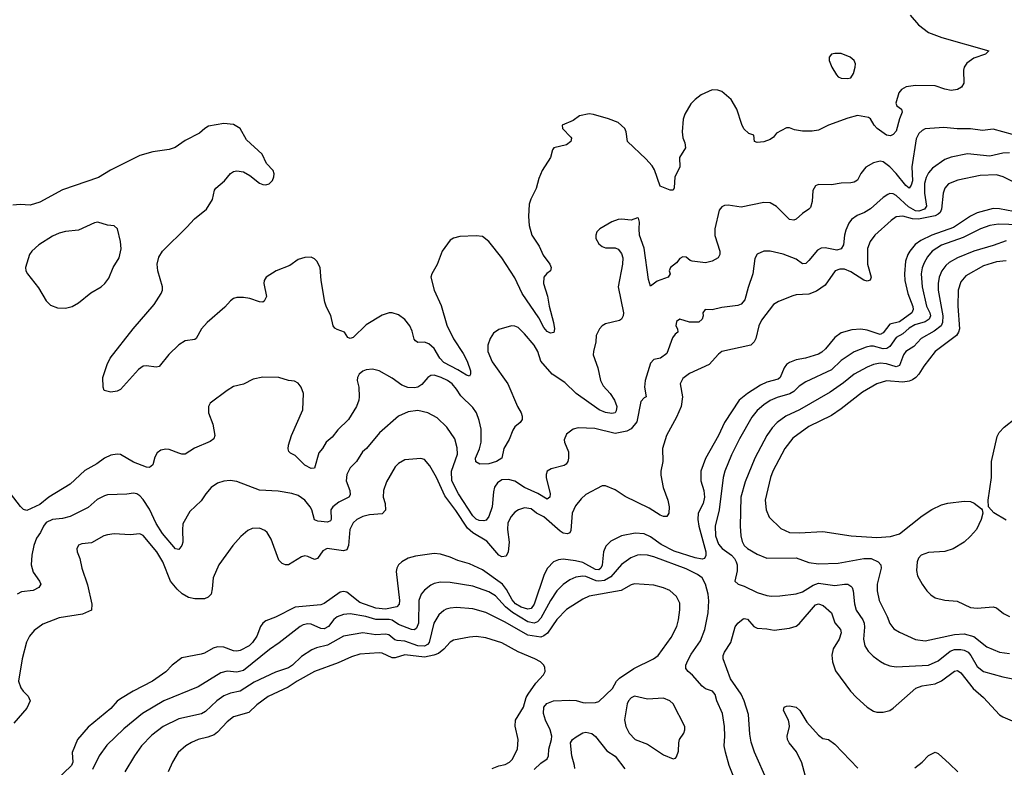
# Model space of a CAD drawing. Header units: inches. Extents: x 1834610 to 2027685, y 642842 to 774116.
# Tile 256 of 256: x 1910866 to 1916959, y 731478 to 736103. Entities that reach past the tile are written whole.
import ezdxf

# ---------------------------------------------------------------- set-up
doc = ezdxf.new("R2010")
doc.units = ezdxf.units.IN
doc.header["$MEASUREMENT"] = 0
doc.layers.add('B9713', color=7, linetype='Continuous')

msp = doc.modelspace()

# ---------------------------------------------------------------- linework, layer by layer
at = {"layer": 'B9713', "color": 5}
for points, elevation in [([(1916376.4, 736130), (1916428.2, 736070), (1916490, 736023.1), (1916572.8, 735992.8), (1916862, 735910), (1916842, 735890), (1916770, 735865.1), (1916726.5, 735833.5), (1916710.4, 735810), (1916705.3, 735790), (1916707.7, 735710), (1916694.4, 735685.6), (1916668.7, 735671.3), (1916630, 735664.4), (1916590, 735672.6), (1916530, 735693.3), (1916410, 735695.6), (1916351.7, 735688.3), (1916322.4, 735670), (1916306.7, 735650), (1916287.3, 735587.3), (1916294, 735570), (1916322, 735550), (1916326.7, 735530), (1916310.2, 735490), (1916290, 735414), (1916270, 735393.3), (1916254.9, 735385.1), (1916230, 735387.7), (1916172.8, 735430), (1916152.6, 735450), (1916130, 735489.3), (1916117.6, 735497.6), (1916050, 735509.2), (1915990, 735493.2), (1915870.2, 735449.8), (1915810, 735419.3), (1915770, 735412.7), (1915710, 735412.3), (1915661.5, 735421.5), (1915630, 735434), (1915610, 735434), (1915550, 735400.9), (1915530, 735377), (1915510, 735361.6), (1915470, 735346.3), (1915430, 735343.6), (1915414, 735350), (1915408.4, 735388.4), (1915378.4, 735398.4), (1915348, 735428), (1915334.5, 735454.5), (1915303.6, 735550), (1915269.2, 735610), (1915210, 735659.3), (1915186.8, 735666.8), (1915150, 735669.3), (1915082.8, 735637.2), (1915046.8, 735610), (1915018.4, 735581.6), (1914982.5, 735517.5), (1914971.7, 735488.3), (1914964.4, 735410), (1914970, 735371.3), (1914982, 735342), (1914985.3, 735310), (1914949.1, 735250), (1914951.8, 735190), (1914920.7, 735130), (1914916.7, 735063.3), (1914910, 735049), (1914890.8, 735049.2), (1914830, 735072.7), (1914793.5, 735173.5), (1914778.8, 735198.8), (1914741.5, 735241.5), (1914626.6, 735350), (1914618.4, 735410), (1914611.5, 735430), (1914570, 735466.6), (1914510, 735489.3), (1914416.6, 735516.6), (1914390, 735519.5), (1914330, 735507.3), (1914290, 735479.3), (1914222, 735450), (1914224.7, 735430), (1914277.1, 735377.1), (1914280.7, 735370), (1914277.3, 735350), (1914250, 735329.6), (1914171.3, 735310), (1914162.5, 735297.5), (1914150.8, 735250), (1914099.1, 735170), (1914078.8, 735121.2), (1914061.1, 735058.9), (1914028, 734992), (1914019.1, 734960.9), (1914014.2, 734885.8), (1914018.3, 734830), (1914036, 734770), (1914081, 734701), (1914105.9, 734645.9), (1914147.4, 734590), (1914155.8, 734570), (1914150.6, 734550), (1914127.1, 734532.9), (1914110.3, 734510), (1914106.9, 734470), (1914132.1, 734392.1), (1914141.5, 734330), (1914168.9, 734230), (1914176, 734190), (1914171.7, 734168.3), (1914150, 734163), (1914130, 734173.3), (1914110, 734198), (1914078.8, 734258.8), (1913975.4, 734410), (1913930, 734506.3), (1913850, 734629.7), (1913770, 734731.2), (1913730, 734760.7), (1913690, 734766.6), (1913590, 734760.7), (1913550, 734751.8), (1913530, 734739.5), (1913480.5, 734670), (1913450, 734589), (1913416.3, 734530), (1913410.6, 734509.4), (1913430.2, 734430), (1913474.4, 734334.4), (1913510, 734212.2), (1913549.6, 734129.6), (1913610, 734038.4), (1913634.7, 733990), (1913654.6, 733930), (1913656.4, 733910), (1913650, 733897.2), (1913630, 733903.1), (1913577.4, 733937.4), (1913490, 733981.8), (1913464.9, 734010), (1913430, 734067.9), (1913397.5, 734097.5), (1913370, 734108), (1913330, 734106.9), (1913315.5, 734115.5), (1913307.5, 734127.5), (1913295.6, 734175.6), (1913280.3, 734210), (1913250, 734248.6), (1913210, 734276.8), (1913170, 734288.7), (1913151.4, 734288.6), (1913110, 734276), (1913010, 734215.7), (1912930, 734137.7), (1912910, 734131.5), (1912897.2, 734137.2), (1912875.4, 734170), (1912830, 734185.7), (1912815.4, 734195.4), (1912806.4, 734210), (1912792, 734272), (1912764.9, 734324.9), (1912754.9, 734354.9), (1912731.6, 734490), (1912726.3, 734570), (1912704.2, 734610), (1912690, 734624.2), (1912670, 734634.7), (1912630, 734631.2), (1912590, 734618.7), (1912537.8, 734582.2), (1912453.4, 734550), (1912390.6, 734510), (1912378, 734490), (1912377.1, 734470), (1912394, 734390), (1912378.8, 734361.2), (1912370, 734356), (1912350, 734358.4), (1912290, 734378.7), (1912250, 734384.2), (1912210, 734383.6), (1912190, 734377.6), (1912170, 734363.7), (1912135.2, 734324.8), (1912025.7, 734230), (1911992, 734190), (1911958, 734130), (1911950, 734125.1), (1911890, 734115.3), (1911850, 734092.1), (1911788.3, 734031.8), (1911730, 733958.4), (1911710, 733953.3), (1911650, 733961.5), (1911630, 733958.7), (1911601.4, 733938.6), (1911490, 733814.5), (1911470, 733805.1), (1911430, 733799), (1911389.3, 733809.3), (1911382, 733830), (1911381.2, 733890), (1911406.6, 733970), (1911425.6, 734010), (1911568, 734190), (1911698, 734342), (1911742.3, 734410), (1911749.8, 734430), (1911750.8, 734450), (1911721.1, 734550), (1911717.6, 734590), (1911726.4, 734633.6), (1911750, 734670.5), (1911901.3, 734818.7), (1911948.7, 734871.3), (1912022, 734930), (1912059.5, 734990), (1912071.7, 735048.3), (1912079.1, 735060.9), (1912133.6, 735106.4), (1912170, 735150.5), (1912190, 735163), (1912210, 735168), (1912250, 735160.7), (1912290, 735139.1), (1912350, 735090.6), (1912370, 735083), (1912390, 735082), (1912410, 735087.3), (1912431.4, 735108.6), (1912439.6, 735130), (1912440.5, 735150), (1912435.1, 735170), (1912392.6, 735212.6), (1912366, 735270), (1912270, 735359.3), (1912231.3, 735430), (1912190, 735455.1), (1912130, 735459.7), (1912035.3, 735444.7), (1912010.8, 735430), (1911979.5, 735400.5), (1911890, 735356.2), (1911827.9, 735312.1), (1911790, 735299.1), (1911690, 735286.4), (1911610, 735263.1), (1911427.5, 735172.5), (1911353, 735127), (1911130, 735049.6), (1910990, 734973.3), (1910930, 734955.6), (1910870, 734960.5), (1910824.4, 734955.6)], 520), ([(1917010, 735392.8), (1916890, 735425.8), (1916822.9, 735417.1), (1916750, 735428.4), (1916667.7, 735427.7), (1916583.6, 735436.4), (1916470, 735428.3), (1916450, 735417.4), (1916430, 735398.7), (1916413.6, 735366.4), (1916386.5, 735193.5), (1916390, 735106), (1916381.7, 735078.3), (1916370, 735060.4), (1916350, 735076.8), (1916290.5, 735150.5), (1916250, 735192.5), (1916210, 735223.1), (1916190, 735227.6), (1916150, 735216.8), (1916102.4, 735190), (1916070, 735152.3), (1916050.3, 735110), (1916030, 735098), (1916010, 735092.9), (1915950, 735092.4), (1915890, 735080.7), (1915810, 735083), (1915790, 735074.5), (1915774.3, 735045.7), (1915770, 734978), (1915758.5, 734941.5), (1915750.2, 734929.8), (1915710, 734904), (1915671.1, 734868.9), (1915656.5, 734863.5), (1915630, 734866), (1915550, 734948.2), (1915510, 734970.9), (1915470, 734972.8), (1915330, 734944), (1915250, 734954.5), (1915226.6, 734953.4), (1915210, 734946), (1915195.3, 734924.7), (1915166.7, 734810), (1915168.2, 734768.2), (1915199, 734670), (1915198.9, 734650), (1915188.2, 734630), (1915151, 734609), (1915110, 734598.8), (1915028.2, 734608.2), (1915014.1, 734614.1), (1914990, 734634.5), (1914970, 734636.2), (1914950, 734626), (1914930, 734599.5), (1914894, 734570), (1914885.5, 734550), (1914890.4, 734530), (1914878.8, 734510), (1914810, 734486.2), (1914770, 734455.1), (1914756.3, 734496.3), (1914730, 734689), (1914702.4, 734770), (1914698.4, 734810), (1914702, 734850), (1914694.6, 734874.6), (1914690, 734878), (1914650, 734862), (1914590, 734869.3), (1914570, 734866.6), (1914530, 734852), (1914456.3, 734810), (1914438, 734790), (1914430.6, 734770), (1914430.7, 734750), (1914450, 734716), (1914470, 734699.1), (1914490, 734690.7), (1914550, 734690.6), (1914570, 734682.8), (1914590, 734656), (1914598.4, 734630), (1914596.4, 734590), (1914570.3, 734450), (1914601.7, 734290), (1914601.3, 734270), (1914590.5, 734250), (1914577.7, 734242.3), (1914490, 734222.4), (1914470.6, 734210), (1914453, 734190), (1914434, 734150), (1914430.3, 734110), (1914416, 734050), (1914415.6, 734030), (1914443.5, 733950), (1914459.1, 733870), (1914477, 733837), (1914520.2, 733790), (1914546.5, 733750), (1914560.3, 733710), (1914556.9, 733683.1), (1914550.2, 733669.8), (1914530, 733666.2), (1914490, 733673.8), (1914451.6, 733690), (1914309.8, 733790), (1914238.4, 733858.4), (1914162, 733910), (1914090.9, 733990), (1914071.9, 734050), (1914048.9, 734090), (1913990, 734160.4), (1913950, 734198), (1913930, 734206.6), (1913910, 734208), (1913830, 734186.3), (1913797.1, 734162.9), (1913777, 734130), (1913762.6, 734090), (1913762.7, 734050), (1913790, 733987.2), (1913886.2, 733850), (1913946.5, 733710), (1913969, 733670), (1913975.6, 733650), (1913976, 733630), (1913962.4, 733610), (1913930, 733583.5), (1913916.8, 733563.2), (1913894.1, 733505.9), (1913862.3, 733450), (1913850.3, 733389.7), (1913817.3, 733370), (1913770, 733356), (1913714.1, 733354.1), (1913687.7, 733367.7), (1913685.8, 733390), (1913711.5, 733448.5), (1913722.3, 733490), (1913721.8, 733570), (1913710, 733624.2), (1913692.5, 733670), (1913670, 733702.9), (1913596.7, 733776.7), (1913570, 733817.8), (1913541.2, 733850), (1913514, 733870), (1913473.7, 733890), (1913430, 733903.5), (1913410, 733900.8), (1913391.4, 733888.6), (1913353.5, 733846.5), (1913330.1, 733829.9), (1913310, 733825.4), (1913268, 733828), (1913230, 733842.9), (1913170, 733885.6), (1913090, 733931.6), (1913050, 733940.5), (1913010, 733935.8), (1912990, 733927.8), (1912967.2, 733910), (1912957, 733890), (1912955.3, 733870), (1912964, 733830), (1912966.2, 733770), (1912964.2, 733750), (1912949.3, 733710), (1912900.7, 733630), (1912835.2, 733564.8), (1912799.3, 733520.7), (1912762.7, 733490), (1912740.4, 733450), (1912716.2, 733423.8), (1912690, 733329.2), (1912670, 733326), (1912630, 733347.6), (1912570, 733407.6), (1912542, 733422), (1912532.2, 733432.2), (1912527.9, 733447.9), (1912529.1, 733470), (1912548, 733530), (1912618.1, 733690), (1912622, 733790), (1912608.8, 733828.8), (1912590, 733853.6), (1912565.9, 733865.9), (1912530, 733871.2), (1912470, 733889.6), (1912370, 733891.3), (1912310, 733878.3), (1912250, 733848.2), (1912190, 733833.3), (1912150, 733809.6), (1912044, 733730), (1912034.9, 733710), (1912034.4, 733670), (1912061.1, 733601.1), (1912074.4, 733530), (1912067.7, 733510), (1912045.5, 733494.5), (1911947.3, 733452.7), (1911890, 733415.1), (1911870, 733414.7), (1911850, 733420.5), (1911790, 733444.4), (1911770, 733446.9), (1911739.3, 733440.7), (1911716.9, 733423.1), (1911703.2, 733396.8), (1911690.2, 733349.8), (1911670, 733333.3), (1911650, 733335.1), (1911570, 733365.3), (1911490, 733413.5), (1911470, 733416), (1911430, 733408.5), (1911390.2, 733389.8), (1911343.7, 733356.3), (1911270, 733314.7), (1911178.3, 733230), (1911045.5, 733150), (1910990, 733104), (1910910, 733067.3), (1910890, 733072.6), (1910871.3, 733091.3), (1910810, 733172.1)], 540), ([(1916990, 735278.8), (1916950, 735277.5), (1916870, 735258), (1916730, 735272.9), (1916630, 735253.3), (1916590, 735238), (1916515.1, 735184.9), (1916490, 735154.8), (1916474.3, 735125.7), (1916465.6, 735090), (1916465.4, 735030), (1916477.5, 734950), (1916465.3, 734930), (1916430, 734917.6), (1916410, 734920.2), (1916366, 734946), (1916290, 735014.6), (1916270, 735026), (1916250, 735027.7), (1916237.7, 735022.3), (1916210, 735003.5), (1916130, 734932), (1916093, 734910), (1916048.4, 734891.6), (1916013.6, 734866.4), (1915996.3, 734843.7), (1915979.1, 734800.9), (1915970.2, 734770), (1915963.6, 734710), (1915950, 734685.4), (1915922.8, 734677.2), (1915850, 734691.1), (1915824.9, 734690), (1915803.5, 734676.5), (1915750, 734612.3), (1915730, 734594.8), (1915710, 734593.5), (1915670, 734621.4), (1915590, 734652.3), (1915510, 734671.5), (1915470, 734671.6), (1915430, 734652), (1915414.1, 734625.9), (1915403.2, 734530), (1915372.9, 734447.1), (1915352.8, 734370), (1915330, 734343.5), (1915310, 734334.3), (1915210, 734323.2), (1915150, 734308.2), (1915106.8, 734310), (1915093.4, 734290), (1915094.9, 734270), (1915088.2, 734250), (1915068.7, 734231.3), (1915010, 734232.6), (1914950, 734250.8), (1914930, 734235.6), (1914925.3, 734210), (1914936, 734190), (1914938, 734170), (1914922.3, 734157.7), (1914905.5, 734134.5), (1914870, 734037), (1914830.5, 734010), (1914790, 734001.1), (1914770, 733978.4), (1914735.6, 733870), (1914732.4, 733830), (1914742.8, 733770), (1914730, 733762.9), (1914710, 733740.5), (1914684.1, 733615.9), (1914650, 733571.8), (1914622, 733558), (1914550, 733542), (1914425.2, 733574.8), (1914322.3, 733577.7), (1914290, 733569.6), (1914250, 733539.3), (1914236.1, 733503.9), (1914237, 733490), (1914262.6, 733430), (1914262.6, 733390), (1914257.6, 733370), (1914247.3, 733352.7), (1914234.8, 733345.2), (1914155.2, 733324.8), (1914130, 733309.4), (1914123.2, 733290), (1914124.6, 733270), (1914148.3, 733170), (1914147, 733150), (1914130, 733136.4), (1914071.9, 733171.9), (1913989, 733209), (1913930, 733247.6), (1913890, 733258.2), (1913850, 733255.8), (1913822.7, 733237.3), (1913804.5, 733210), (1913797.4, 733182.6), (1913788.8, 733090), (1913770, 733029.6), (1913752.4, 733007.6), (1913737.3, 733002.7), (1913710, 733004.8), (1913690, 733012.7), (1913670, 733032.8), (1913580.7, 733170), (1913539.5, 733250), (1913538.7, 733310), (1913575.9, 733415.9), (1913573.9, 733453.9), (1913559.7, 733510), (1913510, 733581.6), (1913450, 733639.1), (1913390.6, 733670.6), (1913330, 733685.6), (1913270, 733677.6), (1913210, 733649.7), (1913092.6, 733547.4), (1913011.3, 733450), (1912987, 733430), (1912950.8, 733369.2), (1912910.3, 733330), (1912890.3, 733290), (1912885.5, 733250), (1912909.1, 733190), (1912910, 733163.7), (1912902, 733150), (1912841.2, 733118.8), (1912804.7, 733090), (1912791.2, 733070), (1912793.5, 733010), (1912790, 733003.5), (1912770, 732994.5), (1912710, 733000.4), (1912690, 733009.6), (1912674.4, 733070), (1912664, 733090), (1912630.6, 733130), (1912590, 733159.1), (1912550, 733171.8), (1912466.3, 733186.3), (1912350, 733192), (1912210, 733246.3), (1912168.7, 733251.3), (1912130, 733247.8), (1912090, 733236.3), (1912050, 733208.2), (1912016.9, 733170), (1911990, 733126), (1911919.9, 733060.1), (1911875.2, 732984.8), (1911872.6, 732947.4), (1911876.6, 732870), (1911870, 732849.6), (1911850, 732825.4), (1911830, 732829.8), (1911750, 732923.7), (1911710, 732985.7), (1911670, 733075.5), (1911630, 733135.3), (1911610, 733156.4), (1911590, 733169.8), (1911570, 733173.3), (1911530, 733167.4), (1911410, 733162.9), (1911390, 733157.3), (1911346.2, 733133.8), (1911290, 733086), (1911177.6, 733030), (1911130, 733017.3), (1911070, 733010.8), (1911030, 732992), (1911012.7, 732970), (1910994, 732930), (1910970, 732895.6), (1910954.5, 732850), (1910942.2, 732790), (1910937.5, 732730), (1910950, 732684.4), (1910988.8, 732630), (1910996.4, 732610), (1910983.8, 732590), (1910950, 732571.1), (1910877.4, 732562.6), (1910850, 732549.6)], 560), ([(1917010, 735102.4), (1916951.7, 735131.7), (1916910, 735142.5), (1916810, 735138.5), (1916670.7, 735109.3), (1916613.6, 735086.4), (1916590, 735059.7), (1916580.8, 735030), (1916570.1, 734930), (1916562.2, 734910), (1916550, 734898.8), (1916530, 734888.6), (1916428.6, 734868.6), (1916390, 734870.2), (1916330, 734888), (1916290, 734883.2), (1916258.5, 734861.5), (1916158.6, 734770), (1916129.4, 734730), (1916112.5, 734687.5), (1916112.5, 734590), (1916135, 734510), (1916128.4, 734491.6), (1916110, 734485.7), (1916090, 734490.6), (1916010, 734542.1), (1915970, 734558.8), (1915940.5, 734559.5), (1915912.2, 734550), (1915850, 734461), (1915797.3, 734422.7), (1915750, 734404.2), (1915670, 734400.8), (1915650, 734395.3), (1915561.2, 734358.8), (1915530, 734340.5), (1915456.6, 734243.4), (1915440.2, 734210), (1915420.2, 734130), (1915410, 734109.7), (1915390, 734088.8), (1915210, 734049.7), (1915190, 734034.7), (1915131.8, 733970), (1915010, 733914.6), (1914970, 733882.6), (1914953.6, 733850), (1914966.7, 733770), (1914958.4, 733710), (1914930, 733644.7), (1914867.5, 733530), (1914843.8, 733450), (1914845.4, 733370), (1914833.7, 733310), (1914834.2, 733285.8), (1914848.1, 733208.1), (1914876.6, 733130), (1914884.7, 733090), (1914883.8, 733050), (1914870, 733028.9), (1914850, 733029.9), (1914830, 733038.6), (1914760.9, 733080.9), (1914612.6, 733152.6), (1914550, 733195.2), (1914490, 733219.8), (1914470, 733218.5), (1914370, 733165.1), (1914340.6, 733139.4), (1914304.5, 733095.5), (1914284.7, 733050), (1914276.5, 732943.5), (1914270, 732928.7), (1914256.7, 732923.3), (1914230, 732927.3), (1914210, 732938.5), (1914110, 733026.5), (1914063.5, 733050), (1914030, 733076.8), (1913990, 733082.7), (1913953.4, 733070), (1913930, 733055.4), (1913906.9, 733030), (1913887.3, 732990), (1913884.7, 732950), (1913894.7, 732870), (1913888.2, 732811.8), (1913875.7, 732784.3), (1913850, 732779.4), (1913830, 732789.9), (1913756.4, 732876.4), (1913669.2, 732929.2), (1913637.1, 732957.1), (1913565.7, 733065.7), (1913497.1, 733157.1), (1913446.2, 733270), (1913403.5, 733343.5), (1913370, 733382), (1913347.3, 733387.3), (1913250, 733379.8), (1913210, 733358.3), (1913190, 733336.9), (1913136, 733244), (1913116.9, 733190), (1913115.8, 733150), (1913128.3, 733110), (1913130, 733069.6), (1913110, 733046.5), (1913030, 733039.9), (1912989.6, 733030.4), (1912953.1, 733010), (1912930.2, 732990), (1912908.6, 732950), (1912901, 732850), (1912890, 732824.2), (1912870, 732818), (1912768.6, 732831.4), (1912742.9, 732817.1), (1912709.3, 732770.7), (1912690, 732764.5), (1912650, 732782.3), (1912630, 732785.8), (1912610, 732779.4), (1912530, 732731.1), (1912510, 732729.8), (1912490, 732739.7), (1912470, 732759.5), (1912421.7, 732890), (1912397.4, 732930), (1912382.7, 732942.7), (1912350, 732958), (1912304.5, 732955.5), (1912277.8, 732942.2), (1912234.6, 732905.4), (1912185.5, 732850), (1912097.6, 732730), (1912062.3, 732650), (1912058, 732582), (1912050.4, 732550), (1912033, 732530), (1912010, 732521.2), (1911950, 732521), (1911910, 732529), (1911872, 732552), (1911839.9, 732579.9), (1911799.8, 732630), (1911751.3, 732750), (1911715, 732810), (1911630, 732912.4), (1911610, 732921.7), (1911550, 732915.1), (1911450, 732921.3), (1911410, 732916.9), (1911386.8, 732910), (1911310, 732866.6), (1911250, 732859.5), (1911230, 732851.8), (1911220.5, 732830), (1911222, 732810), (1911237.3, 732770), (1911250.4, 732710), (1911286.4, 732606.4), (1911312.4, 732487.6), (1911310.5, 732450), (1911254, 732426), (1911110, 732402.7), (1911010, 732364.4), (1910954.8, 732325.2), (1910927, 732290), (1910907.3, 732252.7), (1910880.8, 732150), (1910859.5, 732010), (1910873.7, 731970), (1910887, 731950), (1910919.1, 731919.1), (1910930.2, 731890), (1910910, 731844.1), (1910829.2, 731750.8)], 580), ([(1917016.4, 734916.4), (1916930, 734932.2), (1916890, 734934.5), (1916790, 734907.3), (1916750, 734888.3), (1916643.7, 734816.3), (1916511.1, 734770), (1916442.3, 734737.7), (1916408, 734712), (1916373.3, 734670), (1916361.3, 734650), (1916347.3, 734610), (1916340.6, 734530), (1916344.2, 734490), (1916362.5, 734410), (1916392.3, 734327.7), (1916395, 734310), (1916386.7, 734290), (1916310, 734233.7), (1916250, 734219.2), (1916210, 734166.5), (1916190, 734156.3), (1916110, 734183.2), (1916071.7, 734188.3), (1916015.7, 734184.3), (1915950, 734166.4), (1915910, 734137.8), (1915853, 734067), (1915830, 734045.8), (1915810, 734034), (1915728.9, 734008.9), (1915670, 733999.1), (1915630, 733982.9), (1915610.6, 733969.4), (1915595.8, 733950), (1915571.6, 733890), (1915559.9, 733880.1), (1915490, 733859.6), (1915450, 733842.8), (1915369.3, 733790.7), (1915318.2, 733750), (1915227.4, 733610), (1915190, 733531.1), (1915110, 733388.6), (1915081, 733310), (1915080.1, 733250), (1915099.5, 733190), (1915103.1, 733150), (1915094.7, 733110), (1915064.2, 733050), (1915062.1, 733010), (1915067.8, 732970), (1915111.5, 732810), (1915112.1, 732787.9), (1915104, 732770), (1915090, 732766), (1915045.4, 732774.6), (1914916, 732816), (1914836.3, 732856.3), (1914770, 732903.7), (1914730, 732921.3), (1914673.7, 732926.3), (1914590, 732910.6), (1914524, 732876), (1914493.4, 732846.6), (1914479.6, 732810), (1914470, 732728), (1914462.6, 732710), (1914450, 732700.2), (1914430, 732702.3), (1914350, 732744.5), (1914304.4, 732755.6), (1914230, 732765.6), (1914199.2, 732760.8), (1914170, 732748.2), (1914132.6, 732710), (1914111.5, 732670), (1914050, 732487.3), (1914030, 732461.1), (1914010, 732456.4), (1913970, 732468.6), (1913934.2, 732490), (1913914.1, 732514.1), (1913878.1, 732578.1), (1913854, 732610), (1913730, 732700.4), (1913650, 732737.3), (1913576.4, 732756.4), (1913530, 732777.5), (1913470, 732796.5), (1913430, 732801.2), (1913315.8, 732784.2), (1913270, 732770.9), (1913230.4, 732750), (1913210.3, 732730), (1913199.1, 732710), (1913196.1, 732690), (1913215.8, 732510), (1913213.4, 732486.6), (1913200.3, 732470), (1913130, 732456.4), (1913070, 732461.6), (1912970, 732497.1), (1912890, 732560.7), (1912870, 732564.8), (1912850, 732560.7), (1912750, 732492.1), (1912730, 732483.4), (1912570, 732469.1), (1912450, 732406.1), (1912390, 732383.4), (1912370.1, 732369.9), (1912355.2, 732350), (1912332.5, 732290), (1912307.1, 732250), (1912286.5, 732230), (1912230, 732201.6), (1912210, 732195.6), (1912190, 732198.5), (1912130, 732221.4), (1912090, 732223.1), (1912064.3, 732215.7), (1912010, 732184.2), (1911990, 732177.6), (1911870, 732154.5), (1911810.3, 732110), (1911770, 732068.6), (1911688.2, 732011.8), (1911568.8, 731950), (1911490, 731902.5), (1911470, 731886.6), (1911430, 731841.8), (1911290, 731726.4), (1911224.3, 731650), (1911191.1, 731570), (1911195.6, 731510), (1911186, 731490), (1911041, 731350)], 620), ([(1917050, 734834.7), (1916922.9, 734837), (1916870, 734829.9), (1916811.7, 734810), (1916704.5, 734755.5), (1916570, 734707.7), (1916512.8, 734670), (1916483.3, 734636.7), (1916462.1, 734597.9), (1916450, 734567.6), (1916443.4, 734530), (1916450.7, 734449.3), (1916476.6, 734330), (1916497, 734290), (1916501.8, 734270), (1916494.2, 734250), (1916470, 734233.7), (1916405.7, 734214.3), (1916370, 734195.4), (1916330, 734158.9), (1916290, 734136.8), (1916250, 734080.2), (1916231.2, 734068.8), (1916210, 734067.7), (1916150, 734083.4), (1916130, 734082.8), (1916103.1, 734076.9), (1916030, 734049.1), (1915950, 733994.2), (1915890, 733936.3), (1915730, 733861.6), (1915690, 733835.5), (1915656.5, 733803.5), (1915632.2, 733787.8), (1915553.9, 733766.1), (1915510, 733747.3), (1915470, 733719.8), (1915430, 733684.5), (1915396.9, 733643.1), (1915319.5, 733510), (1915270.3, 733410.3), (1915229.1, 733310.9), (1915218.6, 733270), (1915194.5, 733070), (1915169.5, 732970), (1915172, 732910), (1915190, 732858.3), (1915212.1, 732832.1), (1915270.9, 732790), (1915289.4, 732770), (1915299.2, 732750), (1915305.3, 732730), (1915306.4, 732693.6), (1915290.5, 732630), (1915311, 732610), (1915350, 732599.5), (1915430, 732558.5), (1915490, 732540.7), (1915517.6, 732537.6), (1915570, 732538.8), (1915670, 732550.2), (1915710, 732564.3), (1915776.1, 732603.9), (1915810, 732616.6), (1915910, 732602.3), (1915970, 732611.5), (1915989.9, 732610.1), (1916010, 732598.2), (1916017.5, 732590), (1916023.2, 732570), (1916032.5, 732490), (1916042.3, 732450), (1916084, 732390), (1916092, 732370), (1916094.5, 732345.5), (1916086.5, 732270), (1916095.8, 732230), (1916116.4, 732196.4), (1916146.3, 732166.3), (1916192, 732132), (1916218.2, 732118.2), (1916250, 732105.8), (1916290, 732100.2), (1916490, 732109.5), (1916550, 732137.3), (1916623.5, 732196.5), (1916650, 732206.1), (1916690, 732207.7), (1916710, 732203.3), (1916734.1, 732190), (1916750.7, 732170), (1916790, 732102.3), (1916830, 732070.8), (1916950, 732037.1), (1917107.2, 732007.2)], 640), ([(1916970, 734733.8), (1916890, 734705.2), (1916770, 734670.4), (1916670.1, 734629.9), (1916618.4, 734601.6), (1916597.2, 734582.8), (1916571.6, 734548.4), (1916555.8, 734510), (1916549.1, 734470.9), (1916549.6, 734430), (1916577.5, 734270), (1916576.9, 734230), (1916567.2, 734210), (1916525, 734175), (1916443.5, 734130), (1916398.3, 734081.7), (1916349.4, 734050), (1916334.4, 734030), (1916310, 733964.2), (1916290, 733956), (1916230, 733973.3), (1916190, 733978.5), (1916150, 733970.4), (1916110, 733954.1), (1916030.5, 733909.5), (1915964, 733856), (1915881.2, 733798.8), (1915690.9, 733689.1), (1915606.3, 733650), (1915552.4, 733610), (1915522.2, 733577.8), (1915489.3, 733530), (1915414.8, 733390), (1915355.3, 733244.7), (1915327.5, 733150), (1915325.3, 732970), (1915328.6, 732910), (1915335.8, 732875.8), (1915349.2, 732850), (1915370, 732831.1), (1915430, 732796.8), (1915490, 732772.8), (1915670, 732773), (1915750, 732744.9), (1915810, 732736.9), (1915930, 732741.4), (1916090, 732770.7), (1916134, 732770), (1916178.7, 732750), (1916194, 732730), (1916197.6, 732710), (1916172.1, 732610), (1916172.3, 732570), (1916185.4, 732510), (1916234.4, 732410), (1916250, 732368.5), (1916275.1, 732335.1), (1916310, 732313.2), (1916408.9, 732268.9), (1916470, 732261.4), (1916650, 732299.5), (1916710, 732302.7), (1916770, 732286.4), (1916850, 732223.8), (1916929.5, 732189.5), (1916990, 732181.7)], 660), ([(1916970, 734611.1), (1916910, 734604.3), (1916830, 734580.2), (1916721.6, 734518.4), (1916690, 734481.1), (1916673.4, 734430), (1916670.6, 734330), (1916680.7, 734190), (1916676.3, 734170), (1916662.7, 734150), (1916530.1, 734049.9), (1916460.2, 733959.8), (1916429.5, 733910), (1916411.4, 733888.6), (1916390, 733874.3), (1916370, 733866.7), (1916330, 733861.5), (1916230, 733868.6), (1916170, 733849.9), (1916082.2, 733797.8), (1915950, 733694.8), (1915890, 733653.8), (1915750, 733587.2), (1915650, 733513.1), (1915600.2, 733450), (1915527, 733310), (1915511.8, 733270), (1915479.7, 733130), (1915484.7, 733070), (1915504.7, 733024.7), (1915575.9, 732955.9), (1915630, 732931.3), (1915690, 732927.5), (1915836.3, 732936.3), (1916010.8, 732909.2), (1916170, 732900.1), (1916255, 732905), (1916310, 732922.6), (1916450, 733033.9), (1916510, 733073.4), (1916570, 733101.6), (1916610, 733111.9), (1916710, 733125.2), (1916750, 733122), (1916773, 733113), (1916816.7, 733076.7), (1916822, 733070), (1916824.9, 733050), (1916816.1, 733010), (1916786.4, 732950), (1916750, 732907.6), (1916710, 732871), (1916643, 732830), (1916590, 732814), (1916490, 732806.2), (1916443.8, 732790), (1916427.3, 732772.7), (1916418.9, 732750), (1916415.6, 732695.6), (1916422.3, 732662.3), (1916450.4, 732610.3), (1916479.1, 732570), (1916504.2, 732544.2), (1916530, 732526.4), (1916590, 732512.7), (1916666.6, 732506.6), (1916750, 732467.2), (1916790, 732463.1), (1916890, 732470.4), (1916910, 732463.8), (1916953.4, 732430), (1916990, 732410.4)], 680), ([(1916970, 733007.3), (1916893, 733053), (1916860.9, 733090), (1916859.7, 733130), (1916879.9, 733270), (1916880.3, 733370), (1916915.3, 733524.7), (1916927.6, 733550), (1916958, 733582), (1917094.5, 733690)], 680), ([(1915311, 731349), (1915256, 731490), (1915232.6, 731572.6), (1915226.1, 731610), (1915229.8, 731670), (1915226.9, 731730), (1915215, 731810), (1915180.2, 731890), (1915168.9, 731928.9), (1915154, 731950), (1915110, 731963.5), (1915090, 731979.2), (1915030, 732047.3), (1915001.6, 732070), (1914987.3, 732090), (1914987.8, 732110), (1915000.8, 732139.2), (1915021.8, 732178.2), (1915079.1, 732260.9), (1915106.2, 732330), (1915125.5, 732434.5), (1915131.3, 732508.7), (1915126.7, 732550), (1915110.2, 732610.2), (1915090, 732649.8), (1915059.8, 732670), (1914990, 732705.2), (1914790, 732779.9), (1914750, 732789.8), (1914710, 732792.8), (1914689.5, 732790.5), (1914647.1, 732772.9), (1914590, 732732), (1914524.1, 732655.9), (1914485.8, 732634.2), (1914450.7, 732629.3), (1914432.6, 732632.6), (1914370, 732658), (1914350, 732660.7), (1914306.4, 732653.6), (1914270, 732638.2), (1914230, 732608.9), (1914190, 732568.9), (1914150, 732510.8), (1914090, 732401.3), (1914070, 732378.8), (1914050, 732369.5), (1914010, 732377.5), (1913915.2, 732435.2), (1913872.9, 732470), (1913810, 732538.7), (1913770, 732564.1), (1913670, 732598.5), (1913530, 732620.3), (1913470, 732622.9), (1913430, 732614.6), (1913410, 732604.2), (1913370, 732573.3), (1913350, 732548.2), (1913336.8, 732510), (1913333.2, 732370), (1913321, 732339), (1913310, 732328.6), (1913290, 732331.1), (1913210, 732361.9), (1913170, 732387.3), (1913152.5, 732392.5), (1913070, 732391.6), (1913007.6, 732410), (1912910, 732426.9), (1912870, 732423.9), (1912830, 732409), (1912810, 732391.9), (1912776.8, 732350), (1912750, 732335), (1912730, 732335.8), (1912670, 732363.2), (1912650, 732366.4), (1912620.4, 732359.6), (1912601.3, 732350), (1912471.9, 732248.1), (1912412.8, 732207.2), (1912250, 732077), (1912210, 732067.3), (1912150, 732072.2), (1912110, 732062.2), (1911970, 731976.2), (1911758.7, 731890), (1911626, 731810), (1911510, 731715.3), (1911404.3, 731615.7), (1911358.8, 731550), (1911316.3, 731463.7)], 640), ([(1914050, 731464.2), (1914090, 731504.5), (1914129.1, 731530.9), (1914137.3, 731550), (1914140.8, 731590), (1914157, 731650), (1914158, 731670), (1914148.6, 731710), (1914119.2, 731770), (1914108.1, 731810), (1914109.2, 731850), (1914127, 731873), (1914170, 731888.8), (1914270, 731893.8), (1914310, 731891.1), (1914350, 731878.7), (1914370, 731877.7), (1914430, 731879.3), (1914450, 731885.4), (1914533.5, 731966.5), (1914559.7, 732010), (1914577.4, 732030), (1914665.7, 732090), (1914788.3, 732150), (1914817.1, 732170), (1914898, 732282), (1914932.2, 732350), (1914943.7, 732390), (1914951.8, 732451.8), (1914950, 732493.2), (1914930, 732535.6), (1914890, 732570.9), (1914848.9, 732588.9), (1914790, 732604.5), (1914670, 732612.2), (1914650, 732607.8), (1914588.4, 732571.6), (1914390, 732536.8), (1914350, 732517.8), (1914250, 732455.2), (1914190, 732393.2), (1914131.3, 732308.7), (1914110, 732290.5), (1914090, 732283.6), (1914010, 732296), (1913870, 732375.8), (1913750, 732435.8), (1913670, 732457.7), (1913570, 732466.8), (1913530, 732463.2), (1913504.5, 732455.5), (1913490, 732448.7), (1913459.5, 732420.5), (1913429, 732370), (1913400.8, 732250), (1913390, 732236.9), (1913370, 732226.8), (1913330, 732229.6), (1913250, 732258.3), (1913201.7, 732261.7), (1913187.5, 732267.5), (1913150, 732296.9), (1913130, 732301.2), (1913070, 732297.6), (1912990, 732309.2), (1912870, 732288.5), (1912770, 732234.5), (1912702.2, 732217.8), (1912674.8, 732205.2), (1912610, 732163.4), (1912553.5, 732110), (1912530, 732094), (1912450, 732066.9), (1912316.3, 732003.7), (1912230.6, 731949.4), (1912170, 731935.8), (1912130, 731920.6), (1912085.4, 731890), (1912015.8, 731824.2), (1911990.6, 731809.4), (1911850, 731777.3), (1911752.9, 731730), (1911683.9, 731676.1), (1911619.6, 731610), (1911575.8, 731550), (1911517.6, 731450)], 660), ([(1915493.5, 731390), (1915412.6, 731572.6), (1915392.7, 731632.7), (1915383.2, 731683.2), (1915375.4, 731804.6), (1915348.4, 731890), (1915330.4, 731930.4), (1915264.8, 732024.8), (1915218.8, 732150), (1915219.9, 732170), (1915228, 732190), (1915265.6, 732250), (1915293.2, 732346.8), (1915310.7, 732369.3), (1915343.8, 732396.2), (1915350, 732399.5), (1915370, 732394.9), (1915408.2, 732350), (1915430, 732338.2), (1915490, 732334.7), (1915534.2, 732325.8), (1915630, 732338.6), (1915670, 732351.1), (1915690, 732365.4), (1915790, 732482.8), (1915810, 732490.2), (1915838.5, 732478.5), (1915890, 732434.4), (1915910.9, 732370.9), (1915944.2, 732330), (1915949.3, 732310), (1915935.9, 732270), (1915900.2, 732210), (1915892.2, 732172.2), (1915895, 732130), (1915913.8, 732073.8), (1916007.6, 731950), (1916044.6, 731910), (1916110.4, 731850), (1916150, 731826), (1916170, 731819.6), (1916210, 731818.9), (1916250, 731830.3), (1916270, 731843.1), (1916411.7, 731968.3), (1916450, 731982), (1916530, 731994), (1916570, 732013.4), (1916650, 732072.9), (1916670, 732076.2), (1916690, 732061.6), (1916766.2, 731966.2), (1916829.1, 731910), (1916930, 731803.1), (1916950.2, 731790.2), (1917070, 731739.6)], 620), ([(1913790, 731470.9), (1913830, 731486.2), (1913870, 731494.6), (1913897.2, 731510), (1913912.8, 731527.2), (1913947, 731590), (1913950.8, 731650), (1913932.6, 731732.6), (1913935.1, 731770), (1913984.4, 731850), (1914001.1, 731910), (1914013, 731930), (1914060.9, 731999.1), (1914107.8, 732050), (1914117.6, 732070), (1914116.3, 732096.3), (1914109.6, 732110), (1914089.5, 732130), (1914052.7, 732150), (1913950, 732191.8), (1913850, 732248.9), (1913750, 732279.8), (1913690, 732286.3), (1913650, 732284.1), (1913550, 732264.5), (1913530, 732252), (1913491, 732209), (1913457.9, 732182.1), (1913429.1, 732170.9), (1913370, 732158.4), (1913250, 732174.8), (1913190, 732156.2), (1913170, 732156), (1913110, 732184.5), (1913090, 732186.2), (1912970, 732178.6), (1912919, 732161), (1912836.3, 732123.7), (1912690, 732070.6), (1912583.1, 732010), (1912527.2, 731972.8), (1912403, 731917), (1912334.5, 731865.5), (1912283.3, 731816.7), (1912188.9, 731790), (1912150, 731760.3), (1912090, 731694.8), (1912070, 731678.8), (1912030, 731663.7), (1911970, 731649.8), (1911930, 731632), (1911894.4, 731610), (1911847, 731570), (1911811.7, 731510), (1911784.9, 731450)], 680), ([(1915725.8, 731430), (1915705.9, 731505.9), (1915673.2, 731573.2), (1915627.7, 731630), (1915617.8, 731650), (1915615.7, 731670), (1915628.7, 731730), (1915628, 731748), (1915624.1, 731770), (1915593.3, 731830), (1915596, 731850), (1915610, 731857), (1915630, 731858.9), (1915670.4, 731850), (1915692.9, 731830), (1915737.1, 731757.1), (1915810, 731676.3), (1915836.3, 731656.3), (1915870, 731649.2), (1915910, 731621.4), (1916052.9, 731472.9)], 580), ([(1914301.6, 731470), (1914299.9, 731490), (1914281.8, 731550), (1914275.2, 731630), (1914287.8, 731650), (1914310, 731666), (1914350, 731690.7), (1914370, 731694.5), (1914406.7, 731686.7), (1914429.5, 731669.5), (1914499.1, 731579.1), (1914550, 731547.7), (1914610, 731469.3)], 640), ([(1916404.3, 731475.7), (1916449.5, 731510.5), (1916490, 731551.4), (1916530, 731572.2), (1916550, 731563), (1916619.9, 731499.9), (1916670.4, 731450)], 580)]:
    msp.add_lwpolyline(points, dxfattribs=dict(at, elevation=elevation))
for points, elevation in [([(1915910, 735894), (1915890, 735888.7), (1915876, 735870), (1915874.8, 735850), (1915890.7, 735810), (1915921.1, 735761.1), (1915931.3, 735750), (1915950, 735740.7), (1915990, 735739.1), (1916010, 735744), (1916026, 735770), (1916035.6, 735810), (1916037.6, 735830), (1916029.3, 735850), (1916004, 735870), (1915950, 735893.2)], 520), ([(1911349.5, 734849.5), (1911330, 734846), (1911230, 734801.7), (1911150, 734793.3), (1911110, 734781.5), (1911070, 734764.4), (1910983.8, 734710), (1910940.7, 734670), (1910927.7, 734650), (1910903, 734570), (1910904, 734550), (1910914, 734530), (1910983.4, 734443.4), (1911030, 734362.8), (1911057.5, 734337.5), (1911100.5, 734320.5), (1911150, 734318), (1911190, 734328), (1911230, 734350.6), (1911306.2, 734413.8), (1911370, 734450.4), (1911393.6, 734470), (1911417, 734503), (1911443.5, 734570), (1911481.3, 734630), (1911494.3, 734685.7), (1911490.9, 734730.9), (1911471.8, 734810), (1911450, 734826.6), (1911410, 734832)], 540), ([(1914670, 731918.7), (1914650, 731907.6), (1914634, 731890), (1914625.5, 731870), (1914608.7, 731771.3), (1914617.6, 731730), (1914637.6, 731690), (1914674.9, 731650), (1914750, 731620.3), (1914850, 731555.5), (1914910, 731530.8), (1914924.7, 731535.3), (1914930, 731542), (1914942.7, 731577.3), (1914944.5, 731630), (1914949.5, 731650), (1914975.1, 731690), (1914982, 731710), (1914982, 731730), (1914909.7, 731870), (1914889.5, 731890), (1914850, 731905.1), (1914750, 731899.8)], 660)]:
    msp.add_lwpolyline(points, close=True, dxfattribs=dict(at, elevation=elevation))

doc.saveas('drawing.dxf')
